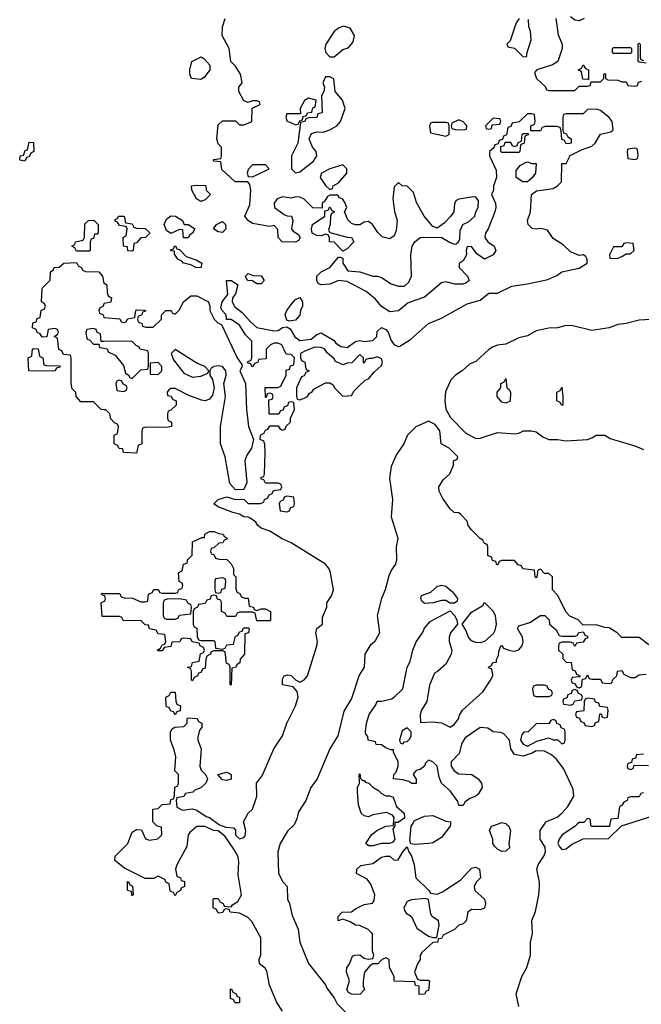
# Model space of a CAD drawing. Header units: inches. Extents: x 2808529 to 2951249, y 860290 to 1033701.
# Tile 16 of 153: x 2919606 to 2922500, y 929161 to 933744. Entities that reach past the tile are written whole.
import ezdxf

# ---------------------------------------------------------------- set-up
doc = ezdxf.new("R2010")
doc.units = ezdxf.units.IN
doc.header["$MEASUREMENT"] = 0
for name, color, linetype in [('C9913', 7, 'Continuous'), ('C9922', 7, 'Continuous'), ('C9923', 7, 'Continuous')]:
    doc.layers.add(name, color=color, linetype=linetype)

msp = doc.modelspace()

# ---------------------------------------------------------------- linework, layer by layer
at = {"layer": 'C9913', "color": 6}
for points in [[(2919630, 933086), (2919606, 933090), (2919608, 933110), (2919626, 933114), (2919630, 933134), (2919642, 933138), (2919650, 933174), (2919670, 933172), (2919672, 933130), (2919658, 933122), (2919650, 933106), (2919638, 933102)], [(2919870, 932666), (2919862, 932682), (2919848, 932690), (2919862, 932698), (2919866, 932710), (2919902, 932718), (2919908, 932732), (2919910, 932794), (2919926, 932810), (2919950.9, 932810.9), (2919972, 932790), (2919971.6, 932751.6), (2919966, 932746), (2919954, 932746), (2919950, 932726), (2919938, 932722), (2919934, 932710), (2919934, 932670), (2919930, 932666)], [(2919770, 932108), (2919648.9, 932108.9), (2919646, 932170), (2919662, 932178), (2919666, 932210), (2919670, 932214), (2919692.7, 932212.7), (2919698, 932178), (2919714, 932170), (2919718, 932138), (2919730, 932134), (2919792.7, 932132.7), (2919792.7, 932127.3), (2919778, 932122)]]:
    msp.add_lwpolyline(points, close=True, dxfattribs=at)
for points in [[(2920000, 931928.3), (2919986, 931930), (2919950, 931966), (2919890, 931966), (2919868.7, 931990), (2919868, 932008), (2919850, 932026), (2919846, 932050), (2919846, 932170), (2919842, 932182), (2919810, 932186), (2919802, 932202), (2919788.4, 932208.4), (2919782, 932262), (2919766, 932270), (2919782, 932278), (2919786, 932290), (2919782, 932302), (2919770, 932306), (2919738, 932302), (2919732.7, 932267.3), (2919710, 932266), (2919702, 932282), (2919687.3, 932287.3), (2919682, 932302), (2919666, 932310), (2919667.3, 932332.7), (2919682, 932338), (2919687.3, 932352.7), (2919702, 932358), (2919706, 932390), (2919722, 932398), (2919726, 932410), (2919722, 932422), (2919708, 932430), (2919710, 932494), (2919748, 932532), (2919748.9, 932571.1), (2919762, 932578), (2919766, 932590), (2919790, 932592), (2919811.3, 932611.3), (2919870, 932614), (2919878, 932598), (2919894, 932590), (2919898, 932578), (2919912.7, 932572.7), (2919974, 932570), (2919992, 932550), (2919998, 932518), (2920000, 932516.9)], [(2920000, 932422.4), (2919998, 932422), (2919994, 932410), (2919978, 932402), (2919974, 932390), (2919978, 932378), (2919994, 932370), (2919998, 932358), (2920000, 932357.8)], [(2920000, 932246.2), (2919986, 932246), (2919982, 932282), (2919967.3, 932287.3), (2919962, 932302), (2919950, 932306), (2919918, 932302), (2919914, 932290), (2919918, 932258), (2919932.7, 932252.7), (2919950, 932234), (2919974, 932234), (2919978, 932218), (2920000, 932214.6)], [(2920000, 931063), (2919986, 931070), (2919990, 931074), (2920000, 931073.8)], [(2920000, 930966), (2919990, 930966), (2919986, 931030), (2920000, 931037)]]:
    msp.add_lwpolyline(points, dxfattribs=at)
at = {"layer": 'C9922', "color": 6}
for points in [[(2920829.6, 929129.6), (2920803.7, 929170), (2920769.3, 929250), (2920755.9, 929315.9), (2920749.5, 929329.5), (2920722, 929350), (2920721.2, 929370), (2920729.4, 929390.6), (2920729.4, 929470), (2920686, 929546), (2920667.3, 929567.3), (2920630, 929586), (2920586, 929590), (2920582, 929602), (2920570, 929606), (2920558, 929602), (2920551.3, 929588.7), (2920530, 929586), (2920522, 929602), (2920506, 929610), (2920506, 929650), (2920510, 929654), (2920530, 929654), (2920538, 929638), (2920554, 929630), (2920558, 929618), (2920590, 929614), (2920596.4, 929623.6), (2920621.2, 929638.8), (2920639, 929670), (2920623.2, 929763.2), (2920625.6, 929825.6), (2920621.2, 929850), (2920603.7, 929883.7), (2920562.5, 929942.5), (2920530, 929969.2), (2920508, 929970), (2920468.9, 929988.9), (2920431.3, 929988.7), (2920398.8, 929961.2), (2920390.7, 929949.3), (2920384.7, 929895.3), (2920338, 929810), (2920332, 929790), (2920338, 929758), (2920354, 929750), (2920358, 929738), (2920372.7, 929732.7), (2920374, 929710), (2920358, 929702), (2920354, 929690), (2920338, 929682), (2920330, 929666), (2920322, 929682), (2920307.3, 929687.3), (2920302, 929722), (2920286, 929730), (2920282, 929742), (2920250, 929758), (2920230, 929746), (2920190, 929746), (2920094, 929794), (2920049.2, 929830), (2920050, 929851.3), (2920109.2, 929910), (2920130, 929962), (2920150, 929974), (2920172.7, 929972.7), (2920191.3, 929931.3), (2920210, 929924.7), (2920248.9, 929931.1), (2920268, 929950), (2920266, 929986), (2920246, 929990), (2920236, 930000)], [(2920531.3, 930000), (2920536.3, 929996.3), (2920566, 929986), (2920602, 929982), (2920611, 929971), (2920611, 929950), (2920630, 929931), (2920650, 929938), (2920655.5, 929944.5), (2920659, 929970), (2920650.7, 930000)], [(2920885.8, 930000), (2920884, 929996), (2920853, 929967), (2920818, 929910), (2920807.7, 929870), (2920810.6, 929770), (2920830.5, 929730.5), (2920850.7, 929710), (2920853, 929650), (2920862, 929630), (2920874.6, 929574.6), (2920902.8, 929510), (2920910.7, 929450), (2920950, 929351.3), (2921030, 929251.3), (2921036.3, 929236.3), (2921070.6, 929190.6), (2921083.4, 929163.4), (2921150, 929096)], [(2921352, 930000), (2921352, 929992), (2921343.6, 929976.4), (2921352, 929930), (2921343.6, 929916.4), (2921330, 929909), (2921291.1, 929908.9), (2921250, 929898), (2921230, 929898), (2921218, 929910), (2921244, 929950), (2921268.7, 929970), (2921310, 929990.8), (2921346, 929994), (2921346.4, 930000)], [(2921611.4, 930000), (2921610.8, 929990), (2921570, 929937.2), (2921530, 929912.7), (2921510, 929909.2), (2921444.7, 929904.7), (2921427.3, 929907.3), (2921423.1, 929923.1), (2921429.3, 929990.7), (2921434.8, 930000)], [(2921872.8, 930000), (2921882.8, 929990), (2921890.6, 929970), (2921884, 929910), (2921886.8, 929890), (2921870, 929873.2), (2921850, 929872.7), (2921830, 929882.7), (2921816.6, 929896.6), (2921809.4, 929910), (2921809.3, 929930), (2921793.2, 929970), (2921802, 929990), (2921830.6, 930000)], [(2921929.3, 929150.7), (2921918, 929210), (2921944.5, 929290), (2921967.7, 929332.3), (2921984.5, 929390), (2921983.7, 929450), (2921992.7, 929490), (2921989.6, 929550.4), (2922006.8, 929593.2), (2922022.7, 929670), (2922026, 929710), (2922026, 929730), (2922013.2, 929790), (2922019.3, 929810), (2922046, 929850), (2922053.2, 929870), (2922052, 929892), (2922029.4, 929930), (2922029, 929970), (2922048.8, 930000)], [(2922201.9, 930000), (2922190.9, 929989.1), (2922132, 929950), (2922118, 929930), (2922111.3, 929910), (2922116.9, 929896.9), (2922130, 929882), (2922150, 929884.7), (2922175.5, 929904.5), (2922230, 929931.3), (2922347.3, 929932.7), (2922408, 929992), (2922433.2, 930000)], [(2922353.8, 930000), (2922351.6, 929988.4), (2922270, 929988), (2922266, 929990), (2922264.7, 930000)]]:
    msp.add_lwpolyline(points, dxfattribs=at)
for points in [[(2921550, 929674), (2921574.8, 929685.2), (2921659.5, 929740.5), (2921710, 929794.8), (2921730, 929799.1), (2921746, 929790), (2921750.7, 929750), (2921731.3, 929730), (2921722, 929710), (2921724.7, 929690), (2921770.4, 929650.4), (2921774.8, 929630), (2921770, 929609), (2921750, 929601.2), (2921710, 929602), (2921692, 929590), (2921684.7, 929550), (2921670, 929535.3), (2921650, 929529), (2921630.4, 929509.6), (2921576.9, 929483.1), (2921570, 929468), (2921554, 929466), (2921552, 929450), (2921530, 929448), (2921478, 929402), (2921471, 929390), (2921470.6, 929369.4), (2921458, 929350), (2921444.7, 929310), (2921458, 929278), (2921470, 929274), (2921510, 929274), (2921514, 929270), (2921510, 929226), (2921498, 929222), (2921490, 929208.7), (2921466, 929206), (2921466, 929246), (2921448.9, 929248.9), (2921446, 929266), (2921348.9, 929268.9), (2921348.7, 929290), (2921327.3, 929332.7), (2921326, 929370), (2921310, 929378), (2921294, 929370), (2921274, 929350), (2921250, 929348.7), (2921238, 929342), (2921212, 929310), (2921204.7, 929270), (2921204.7, 929244.7), (2921212, 929230), (2921190, 929206), (2921150, 929208.7), (2921136.4, 929216.4), (2921128.7, 929230), (2921142, 929270), (2921128, 929310), (2921128.7, 929330), (2921142, 929350), (2921155.3, 929384.7), (2921166, 929390), (2921190, 929390.8), (2921210, 929376), (2921228.4, 929371.6), (2921250, 929374), (2921255.3, 929390), (2921249.1, 929409.1), (2921248.7, 929488.7), (2921229, 929509), (2921190, 929528), (2921170, 929528.7), (2921145.2, 929545.2), (2921110, 929558), (2921088, 929550), (2921088, 929570), (2921108, 929590), (2921150, 929590.7), (2921170, 929606), (2921210, 929626), (2921248, 929632), (2921256.4, 929643.6), (2921259, 929670), (2921240.2, 929720.2), (2921223.2, 929743.2), (2921174, 929770), (2921175.3, 929790), (2921193.6, 929806.4), (2921250, 929816), (2921290, 929846), (2921308.9, 929851.1), (2921330, 929851), (2921350, 929832), (2921367.3, 929832.7), (2921389.1, 929870.9), (2921410, 929894), (2921418, 929870), (2921430, 929852), (2921442.8, 929810), (2921450.8, 929750), (2921511, 929690), (2921518, 929678)], [(2920130, 929666), (2920126, 929686), (2920108, 929690), (2920108, 929732), (2920114, 929730), (2920118, 929718), (2920131.6, 929711.6), (2920134, 929670)], [(2921494, 929654), (2921430, 929646.6), (2921410, 929639), (2921394.8, 929610), (2921398, 929598), (2921404.9, 929584.9), (2921430.8, 929570), (2921454.8, 929514.8), (2921510, 929478), (2921530, 929471.3), (2921547.3, 929472.7), (2921559, 929530), (2921555.3, 929550), (2921526, 929570), (2921520.2, 929580.2), (2921509, 929649)], [(2920630, 929168), (2920608.4, 929168.4), (2920602, 929182), (2920587.3, 929187.3), (2920587.3, 929232.7), (2920594, 929230), (2920598, 929218), (2920614, 929210), (2920618, 929198), (2920630, 929194)]]:
    msp.add_lwpolyline(points, close=True, dxfattribs=at)
at = {"layer": 'C9923', "color": 6}
for points in [[(2920650.7, 930000), (2920648, 930010), (2920669, 930050), (2920689.3, 930070), (2920705.4, 930114.6), (2920709.5, 930130), (2920709, 930191), (2920734.8, 930225.2), (2920789.6, 930350.4), (2920829.5, 930410), (2920849.3, 930470), (2920889.4, 930550), (2920902.7, 930590), (2920897.5, 930617.5), (2920879.3, 930639.3), (2920830, 930648), (2920830, 930674), (2920838, 930690), (2920854.8, 930694.8), (2920870, 930691.3), (2920890, 930671), (2920910, 930661), (2920930, 930670.8), (2920946, 930690), (2920989.4, 930830), (2920992.7, 930850), (2920985.2, 930890), (2920988.7, 930910), (2921015.3, 930930), (2921016.4, 930963.6), (2921035.3, 931010), (2921035.3, 931030), (2921057.5, 931062.5), (2921066.6, 931090), (2921053.2, 931170), (2921047.2, 931187.2), (2921029.5, 931209.5), (2920870, 931309.3), (2920827.3, 931327.3), (2920770, 931362.7), (2920730, 931377.2), (2920714, 931390), (2920705.6, 931405.6), (2920682.7, 931422.7), (2920670, 931429.2), (2920650, 931429.3), (2920630, 931442.7), (2920598, 931450), (2920530, 931477.2), (2920509.4, 931490), (2920530, 931510.6), (2920570, 931522.8), (2920610, 931511.3), (2920650, 931512), (2920670, 931492), (2920727.3, 931492.7), (2920742, 931498), (2920746, 931510), (2920762, 931518), (2920767.3, 931532.7), (2920782, 931538), (2920787.3, 931552.7), (2920822, 931558), (2920826, 931570), (2920822, 931582), (2920810, 931586), (2920750, 931586), (2920742, 931602), (2920730, 931606), (2920730, 931614), (2920742, 931618), (2920746, 931630), (2920748.7, 931730), (2920747.3, 931767.3), (2920742, 931782), (2920726, 931790), (2920727.3, 931807.3), (2920730, 931814), (2920742, 931818), (2920750, 931834), (2920762, 931838), (2920770, 931854), (2920810, 931854), (2920818, 931838), (2920830, 931834), (2920842, 931838), (2920847.3, 931852.7), (2920866, 931870), (2920866, 931890), (2920886, 931930), (2920882, 931962), (2920870, 931966), (2920858, 931962), (2920852.7, 931947.3), (2920838, 931942), (2920832.7, 931927.3), (2920818, 931922), (2920812.7, 931907.3), (2920767.3, 931907.3), (2920766, 931974), (2920782, 931978), (2920786, 931990), (2920782, 932002), (2920770, 932006), (2920758, 932002), (2920754, 931986), (2920750, 931986), (2920748.7, 932031.3), (2920807.3, 932032.7), (2920822, 932038), (2920846, 932090), (2920847.3, 932112.7), (2920862, 932118), (2920867.3, 932132.7), (2920882, 932138), (2920886, 932170), (2920870, 932186), (2920847.3, 932187.3), (2920826, 932230), (2920810, 932238), (2920790, 932238), (2920774, 932230), (2920754, 932210), (2920754, 932166), (2920718, 932162), (2920714, 932150), (2920698, 932142), (2920691.3, 932128.7), (2920686, 932130), (2920682, 932142), (2920667.3, 932147.3), (2920670, 932154), (2920682, 932158), (2920686, 932170), (2920687.3, 932247.3), (2920657.2, 932277.2), (2920630, 932322), (2920590, 932348.7), (2920568.4, 932348.4), (2920568, 932370), (2920548, 932390), (2920543.1, 932403.1), (2920549, 932430), (2920574.6, 932465.4), (2920569.2, 932530.8), (2920592, 932530), (2920622, 932510), (2920610, 932468.7), (2920596, 932450), (2920594.8, 932430), (2920607.5, 932407.5), (2920641.4, 932381.4), (2920678.8, 932338.8), (2920710.7, 932310.7), (2920790, 932296), (2920810, 932298), (2920829.3, 932310.7), (2920850, 932314), (2920864.7, 932304.7), (2920887.1, 932267.1), (2920910.7, 932250.7), (2920963.1, 932256.9), (2920990, 932278), (2921010, 932286), (2921070, 932250.7), (2921078, 932238), (2921103, 932223), (2921130, 932218.8), (2921170, 932246), (2921190, 932250.5), (2921210, 932246), (2921250, 932250.8), (2921269.2, 932270), (2921270, 932292), (2921290, 932311.3), (2921310, 932302), (2921322, 932290), (2921336, 932250), (2921350, 932231.3), (2921370, 932222.8), (2921375.5, 932224.5), (2921425.1, 932254.9), (2921510, 932330.5), (2921570, 932354), (2921690, 932420.7), (2921750, 932438.8), (2921789.5, 932470.5), (2921830, 932470.6), (2921896.5, 932503.5), (2921970, 932514), (2922065.1, 932534.9), (2922107.2, 932552.8), (2922130, 932570.6), (2922210, 932587.3), (2922248.7, 932610), (2922248.7, 932630), (2922242, 932642), (2922228.9, 932648.9), (2922210, 932646), (2922170, 932663.7), (2922135.6, 932695.6), (2922090, 932725.2), (2922063.7, 932763.7), (2922032.5, 932772.5), (2922010, 932769.4), (2921992.5, 932772.5), (2921973.2, 932790), (2921969.6, 932810), (2921984.5, 932850), (2921989.4, 932930), (2922011.9, 932948.1), (2922090, 932958.8), (2922109.5, 932970.5), (2922129, 932990), (2922130, 933074), (2922150, 933074), (2922168.4, 933111.6), (2922221.2, 933138.8), (2922270, 933154.8), (2922285.2, 933170), (2922310, 933211), (2922358, 933222), (2922368.7, 933231.3), (2922364, 933270), (2922350, 933288.7), (2922310, 933322), (2922290, 933328), (2922250, 933326), (2922230, 933306), (2922150, 933306), (2922138, 933302), (2922134, 933290), (2922134, 933230), (2922138, 933218), (2922150, 933214), (2922158, 933198), (2922174, 933190), (2922174, 933170), (2922167.3, 933167.3), (2922150, 933166), (2922142, 933182), (2922130, 933186), (2922127.3, 933227.3), (2922122, 933242), (2922107.3, 933247.3), (2922052.7, 933247.3), (2922038, 933242), (2922030, 933226), (2921986, 933226), (2921986, 933250), (2922002, 933258), (2922006, 933270), (2922002, 933302), (2921990, 933306), (2921970, 933306), (2921932, 933268), (2921898, 933262), (2921892.7, 933247.3), (2921878, 933242), (2921872.7, 933207.3), (2921858, 933202), (2921854, 933186), (2921838, 933182), (2921834, 933166), (2921818, 933162), (2921812.7, 933147.3), (2921794, 933130), (2921794, 933110), (2921823.6, 933043.6), (2921826, 933010), (2921812, 932970), (2921812, 932950), (2921802, 932930), (2921821, 932890), (2921822.8, 932870), (2921818.8, 932850), (2921786.8, 932770), (2921774, 932750), (2921770.8, 932730), (2921784.7, 932710), (2921814.8, 932690), (2921822.8, 932670), (2921810.3, 932649.7), (2921770, 932629.4), (2921733.6, 932653.6), (2921710, 932688), (2921690, 932686), (2921684.7, 932670), (2921686, 932650), (2921670, 932622), (2921651.6, 932608.4), (2921651.3, 932590), (2921690.8, 932550), (2921698, 932530), (2921682.8, 932517.2), (2921667.3, 932512.7), (2921632.5, 932512.5), (2921590, 932523.7), (2921570, 932519.3), (2921490, 932453.2), (2921414.4, 932425.6), (2921370, 932389.3), (2921330, 932384), (2921290, 932409.2), (2921262.5, 932442.5), (2921218.3, 932478.3), (2921130, 932525.1), (2921090, 932529.5), (2921050, 932512.3), (2921008, 932510), (2920996, 932516), (2920989.3, 932529.3), (2920989.6, 932550.4), (2921009.6, 932570.4), (2921049.6, 932590.4), (2921090, 932638), (2921098, 932638), (2921110, 932634), (2921110.8, 932610), (2921134.4, 932574.4), (2921190, 932570.5), (2921250, 932550.6), (2921272, 932550), (2921290, 932544), (2921334.9, 932514.9), (2921370, 932504), (2921397, 932503), (2921418.4, 932521.6), (2921429.4, 932550), (2921427, 932650), (2921432.7, 932690), (2921445.2, 932710), (2921470, 932730.7), (2921568.4, 932731.6), (2921610, 932706.8), (2921630, 932698.8), (2921638.6, 932701.4), (2921649.4, 932710.6), (2921655.5, 932724.5), (2921656.6, 932763.4), (2921669.3, 932790), (2921696.2, 932803.8), (2921725.2, 932830), (2921729.6, 932850.4), (2921741.2, 932870), (2921742, 932902), (2921730, 932918), (2921719, 932919), (2921650.9, 932909.1), (2921638, 932902), (2921631, 932889), (2921626.8, 932850), (2921612.4, 932827.6), (2921582.5, 932797.5), (2921550, 932774), (2921530, 932782), (2921489.2, 932830), (2921453.6, 932893.6), (2921439.3, 932939.3), (2921410, 932968.7), (2921386, 932970), (2921370, 932986), (2921350, 932966), (2921342.8, 932910), (2921350.7, 932850.7), (2921362.8, 932810), (2921358, 932762), (2921350, 932738), (2921330, 932724), (2921294, 932734), (2921273.2, 932753.2), (2921249, 932790), (2921230, 932805.2), (2921210, 932801.2), (2921190, 932789.2), (2921169.1, 932789.1), (2921150, 932795.3), (2921133.2, 932813.2), (2921118, 932850), (2921128.7, 932870), (2921122, 932890), (2921110, 932908), (2921095.3, 932915.3), (2921087.3, 932927.3), (2921050, 932928), (2921039.6, 932920.4), (2921023.6, 932896.4), (2921014, 932890), (2921014, 932866), (2920970, 932869), (2920930, 932909.2), (2920910, 932917.2), (2920890, 932919), (2920870, 932914), (2920830, 932919.3), (2920804.7, 932910), (2920791, 932890), (2920792, 932870), (2920838, 932838), (2920851.6, 932831.6), (2920872, 932830), (2920878, 932810), (2920872, 932770), (2920879.6, 932759.6), (2920903.6, 932743.6), (2920911.3, 932730), (2920903.6, 932716.4), (2920890, 932708), (2920828, 932710), (2920808.7, 932730), (2920807.3, 932767.3), (2920790, 932786), (2920770, 932782), (2920690, 932796), (2920669, 932810), (2920654, 932830), (2920678, 932882), (2920682.7, 932950), (2920677.2, 932977.2), (2920668.7, 932988.7), (2920609.6, 932989.6), (2920547.3, 933047.3), (2920542, 933082), (2920510, 933086), (2920506, 933090), (2920510, 933094), (2920542, 933098), (2920546, 933110), (2920546, 933150), (2920530, 933166), (2920524, 933190), (2920530, 933254), (2920550, 933274), (2920610, 933274), (2920630, 933254), (2920650, 933254), (2920670, 933262), (2920686, 933270), (2920688, 933332), (2920726, 933350), (2920722, 933362), (2920710, 933366), (2920690, 933366), (2920670, 933358), (2920650, 933366), (2920626, 933410), (2920626, 933430), (2920642, 933450), (2920634, 933490), (2920610, 933528), (2920589, 933549), (2920581.2, 933610), (2920549.3, 933670), (2920549.6, 933710), (2920562.7, 933750)], [(2921931, 933750), (2921917.3, 933730), (2921890, 933646), (2921874, 933630), (2921878, 933618), (2921910, 933612), (2921950, 933571.3), (2921967.3, 933572.7), (2921967.3, 933587.3), (2921986.6, 933650), (2921983.7, 933690), (2921976, 933710), (2921974.6, 933745.4)], [(2922102.8, 933750), (2922113.2, 933673.2), (2922130.8, 933630), (2922131, 933610), (2922110.9, 933549.1), (2922086.8, 933533.2), (2922014, 933510), (2922002, 933498), (2922012, 933470), (2922052.7, 933432.7), (2922058, 933418), (2922070, 933414), (2922190, 933414), (2922210, 933434), (2922250, 933434), (2922262, 933438), (2922266, 933454), (2922310, 933454), (2922326, 933470), (2922326, 933490), (2922330, 933494), (2922334, 933490), (2922334, 933470), (2922343.6, 933463.6), (2922390, 933462), (2922410, 933454), (2922430, 933454), (2922438, 933438), (2922470, 933434), (2922482, 933438), (2922487.3, 933452.7), (2922502, 933458)], [(2922234, 933750), (2922210, 933738), (2922190, 933742), (2922170, 933758)], [(2922522, 933542), (2922490, 933546), (2922486, 933550), (2922486, 933630), (2922490, 933634), (2922494, 933630), (2922494, 933570), (2922498, 933558), (2922510, 933554)], [(2920000, 932516.9), (2920012, 932510), (2920012.7, 932472.7), (2920018, 932458), (2920034, 932450), (2920031.1, 932428.9), (2920000, 932422.4)], [(2920000, 932357.8), (2920071.6, 932351.6), (2920078, 932338), (2920090, 932334), (2920102, 932338), (2920108.4, 932351.6), (2920142, 932358), (2920146, 932390), (2920150, 932394), (2920187.3, 932392.7), (2920192, 932390), (2920190, 932386), (2920178, 932382), (2920174, 932370), (2920158, 932362), (2920154, 932350), (2920158, 932338), (2920174, 932330), (2920178, 932318), (2920192.7, 932312.7), (2920227.3, 932312.7), (2920266, 932350), (2920266, 932370), (2920286, 932390), (2920311.1, 932391.1), (2920318, 932378), (2920330, 932374), (2920348.4, 932391.6), (2920368.7, 932430), (2920402, 932458), (2920430, 932458.8), (2920484.7, 932430), (2920492, 932410), (2920492, 932390), (2920512, 932350), (2920530, 932332), (2920545.4, 932325.4), (2920618, 932170), (2920639.6, 932139.6), (2920642, 932130), (2920631.3, 932110), (2920657.3, 932050), (2920662, 931930), (2920670.8, 931850.8), (2920694, 931790), (2920684.7, 931750), (2920663.4, 931716.6), (2920654.8, 931690), (2920662.8, 931590), (2920650, 931558), (2920610, 931555.3), (2920584.5, 931584.5), (2920562.7, 931710), (2920541.2, 931770), (2920540.9, 931850), (2920563.7, 931990), (2920556, 932050), (2920566.6, 932090), (2920566, 932110), (2920550, 932129.2), (2920530, 932133.2), (2920510.8, 932129.2), (2920498, 932122), (2920491.3, 932110), (2920491, 932090), (2920504, 932070), (2920511, 932030), (2920503.4, 931996.6), (2920490, 931977.2), (2920470, 931969.2), (2920452.9, 931972.9), (2920394, 931994), (2920330, 932028), (2920310, 932028), (2920299.6, 932020.4), (2920292, 932010), (2920294, 931994), (2920311.6, 931991.6), (2920318, 931978), (2920334, 931970), (2920334, 931950), (2920310, 931926), (2920298, 931922), (2920294, 931910), (2920294, 931890), (2920298, 931878), (2920312, 931870), (2920312, 931850), (2920290, 931846), (2920192.7, 931847.3), (2920178, 931842), (2920174, 931830), (2920174, 931770), (2920158, 931762), (2920150, 931726), (2920089, 931729), (2920086, 931746), (2920068.4, 931748.4), (2920062, 931762), (2920046, 931770), (2920046, 931810), (2920062, 931818), (2920066, 931850), (2920062, 931862), (2920047.3, 931867.3), (2920030, 931886), (2920026, 931910), (2920007.3, 931927.3), (2920000, 931928.3)], [(2922570, 932349.4), (2922490, 932346), (2922430, 932329.3), (2922390, 932325.2), (2922350, 932309.3), (2922270, 932297.2), (2922181, 932319), (2922150, 932321.2), (2922110, 932309.2), (2922068.9, 932308.9), (2922010, 932296), (2921970, 932273.2), (2921930, 932263.7), (2921870, 932233.2), (2921830, 932229.3), (2921810, 932221.2), (2921790, 932209.2), (2921730, 932153.2), (2921699.9, 932140.1), (2921666, 932110), (2921634.8, 932090), (2921612.7, 932067.3), (2921588.1, 932011.9), (2921584.9, 931970), (2921590.4, 931930.4), (2921612.2, 931892.2), (2921681.3, 931821.3), (2921730, 931794), (2921750, 931795.5), (2921830, 931822), (2921910, 931816.3), (2921930, 931819.1), (2921950.8, 931830.8), (2921990, 931831), (2922010, 931826), (2922041.6, 931801.6), (2922070, 931790.7), (2922110, 931790.7), (2922150, 931784), (2922249.5, 931790.5), (2922270, 931797.3), (2922290, 931810.7), (2922330, 931810.6), (2922354.6, 931794.6), (2922470, 931760.7), (2922510, 931744)], [(2920000, 932214.6), (2920012.7, 932212.7), (2920018, 932198), (2920050, 932182), (2920090, 932134), (2920098, 932098), (2920114, 932090), (2920118, 932078), (2920130, 932074), (2920170, 932114), (2920202, 932118), (2920206, 932130), (2920206, 932190), (2920202, 932202), (2920166, 932210), (2920162, 932222), (2920150, 932226), (2920128, 932248), (2920000, 932246.2)], [(2922534.6, 930834.6), (2922490, 930868.7), (2922408.9, 930868.9), (2922388, 930890), (2922350, 930914), (2922330, 930915.3), (2922290, 930928), (2922230, 930926), (2922206, 930950), (2922168, 930968), (2922150, 930986), (2922110, 931066), (2922086, 931090), (2922086, 931150), (2922070, 931166), (2922050, 931166), (2922030, 931186), (2922018, 931182), (2922014, 931150), (2922010, 931146), (2922006, 931150), (2922002, 931182), (2921948.4, 931188.4), (2921942, 931202), (2921927.3, 931207.3), (2921910, 931226), (2921850, 931226), (2921838, 931222), (2921832.7, 931207.3), (2921827.3, 931207.3), (2921822, 931222), (2921807.3, 931227.3), (2921802, 931242), (2921786, 931250), (2921786, 931290), (2921782, 931302), (2921770, 931306), (2921762, 931322), (2921750, 931328.7), (2921709.5, 931369.5), (2921693.2, 931390), (2921689.2, 931410), (2921660.2, 931440.2), (2921650, 931449), (2921628, 931450), (2921610, 931468), (2921576, 931516), (2921559, 931550), (2921557.2, 931570), (2921577.2, 931602.8), (2921608.7, 931630), (2921626, 931670), (2921626, 931690), (2921642, 931698), (2921646, 931710), (2921606, 931750), (2921568.7, 931770), (2921562, 931830), (2921540.2, 931860.2), (2921510, 931875.3), (2921450, 931849), (2921411, 931810), (2921394, 931770), (2921360.3, 931719.7), (2921335.2, 931664.8), (2921327.3, 931610), (2921342, 931510), (2921335.5, 931430), (2921366.8, 931330), (2921358.8, 931290), (2921361, 931230), (2921356, 931210), (2921336.4, 931183.6), (2921324.4, 931155.6), (2921307.7, 931090), (2921290.3, 931049.7), (2921270.4, 930970), (2921281, 930890), (2921258.8, 930850), (2921236.3, 930830), (2921213, 930790), (2921210.4, 930730), (2921186.6, 930693.4), (2921150, 930584), (2921115.1, 930524.9), (2921087.3, 930410), (2921050.4, 930349.6), (2920990.5, 930210), (2920960.7, 930170), (2920938.8, 930110), (2920903.4, 930056.6), (2920896.3, 930023.7), (2920885.8, 930000)], [(2920000, 931073.8), (2920067.3, 931072.7), (2920074, 931070), (2920078, 931058), (2920092.7, 931052.7), (2920131.1, 931051.1), (2920170, 931034), (2920190, 931034), (2920202, 931038), (2920206, 931070), (2920222, 931078), (2920230, 931092), (2920250, 931092), (2920258, 931078), (2920270, 931074), (2920330, 931074), (2920342, 931078), (2920346, 931090), (2920362, 931098), (2920366, 931110), (2920362, 931122), (2920348.4, 931128.4), (2920346, 931170), (2920362, 931178), (2920368, 931210), (2920386, 931214), (2920388, 931230), (2920408.7, 931251.3), (2920410, 931314), (2920454, 931334), (2920466, 931334), (2920468, 931350), (2920490, 931362), (2920510, 931362), (2920532.7, 931352.7), (2920554, 931350), (2920558, 931338), (2920572, 931330), (2920570, 931326), (2920558, 931322), (2920551.6, 931308.4), (2920532.7, 931307.3), (2920510, 931286), (2920498, 931282), (2920494, 931270), (2920498, 931258), (2920510, 931254), (2920518, 931238), (2920532.7, 931232.7), (2920570, 931232), (2920590, 931212), (2920602, 931190), (2920602, 931162), (2920612, 931150), (2920612.7, 931092.7), (2920618, 931078), (2920630, 931074), (2920638, 931058), (2920652, 931052), (2920670, 931051.3), (2920674, 931014), (2920694, 931010), (2920698, 930998), (2920710, 930994), (2920730, 931002), (2920750, 931002), (2920774, 930990), (2920774, 930950), (2920770, 930946), (2920710, 930946), (2920702, 930982), (2920690, 930986), (2920630, 930986), (2920618, 930982), (2920610, 930966), (2920570, 930966), (2920562, 930982), (2920546, 930990), (2920546, 931030), (2920542, 931042), (2920527.3, 931047.3), (2920522, 931062), (2920510, 931066), (2920498, 931062), (2920492.7, 931047.3), (2920478, 931042), (2920470, 931026), (2920438, 931022), (2920434, 931010), (2920418, 931002), (2920414, 930990), (2920414, 930930), (2920418, 930918), (2920431.1, 930911.1), (2920432.7, 930872.7), (2920438, 930858), (2920450, 930854), (2920510, 930854), (2920514, 930850), (2920518, 930818), (2920550, 930814), (2920562, 930818), (2920570, 930834), (2920602, 930838), (2920610, 930874), (2920622, 930878), (2920630, 930894), (2920642, 930898), (2920647.3, 930912.7), (2920670, 930914), (2920674, 930910), (2920672, 930890), (2920654, 930886), (2920652, 930790), (2920632, 930768), (2920631.3, 930750), (2920618, 930742), (2920610, 930728), (2920594, 930726), (2920590, 930646), (2920586, 930650), (2920586, 930730), (2920582, 930742), (2920568.4, 930748.4), (2920562, 930802), (2920550, 930806), (2920510, 930806), (2920498, 930802), (2920494, 930790), (2920478, 930782), (2920472.7, 930767.3), (2920470, 930726), (2920458, 930722), (2920450, 930706), (2920438, 930702), (2920434, 930690), (2920418, 930682), (2920410, 930666), (2920406, 930670), (2920406, 930710), (2920402, 930722), (2920388, 930730), (2920406, 930734), (2920410, 930752), (2920442, 930758), (2920448.4, 930791.6), (2920462, 930798), (2920466, 930810), (2920462, 930822), (2920446, 930830), (2920442, 930842), (2920408.7, 930848.7), (2920402, 930862), (2920370, 930866), (2920358, 930862), (2920351.1, 930848.9), (2920314, 930846), (2920310, 930826), (2920278, 930822), (2920270, 930806), (2920250, 930806), (2920246, 930810), (2920262, 930818), (2920270, 930834), (2920282, 930838), (2920286, 930850), (2920282, 930882), (2920250, 930886), (2920242, 930902), (2920210, 930908), (2920206, 930926), (2920190, 930928), (2920170, 930948), (2920090, 930946), (2920082, 930962), (2920070, 930966), (2920000, 930966)], [(2920000, 931037), (2920002, 931038), (2920006, 931050), (2920002, 931062), (2920000, 931063)], [(2922048.8, 930000), (2922055.3, 930010), (2922107.5, 930032.5), (2922129.6, 930050.4), (2922158, 930082), (2922186.6, 930130), (2922182.5, 930162.5), (2922138.4, 930258.4), (2922103.3, 930303.3), (2922081.6, 930321.6), (2922050, 930339.3), (2922010, 930341.2), (2921991.3, 930330), (2921950, 930316), (2921910, 930324), (2921893.2, 930350), (2921886, 930390), (2921859.5, 930419.5), (2921846.3, 930426.3), (2921810, 930429.3), (2921785.6, 930445.6), (2921750, 930449.2), (2921679.3, 930400.7), (2921663.8, 930376.2), (2921652.2, 930327.8), (2921614.8, 930290), (2921614, 930270), (2921628, 930248), (2921650, 930234), (2921710.4, 930230.4), (2921741, 930210), (2921756.3, 930190), (2921759.1, 930170), (2921741.1, 930138.9), (2921730, 930129.3), (2921701.1, 930118.9), (2921678.8, 930101.2), (2921670, 930086), (2921650, 930086), (2921645.2, 930105.2), (2921610, 930155.3), (2921569, 930190), (2921558.6, 930218.6), (2921549, 930270), (2921530, 930289), (2921510, 930298), (2921496, 930284), (2921490.5, 930269.5), (2921470, 930254), (2921451.1, 930248.9), (2921442, 930238), (2921438, 930230), (2921451.6, 930208.4), (2921451.6, 930188.4), (2921431.1, 930188.9), (2921418, 930198), (2921390, 930205.2), (2921346, 930210), (2921348, 930230), (2921358, 930242), (2921368.7, 930270), (2921368.7, 930290), (2921346, 930334), (2921346, 930346), (2921334, 930346), (2921310, 930355.3), (2921290, 930368.7), (2921266, 930370), (2921262, 930382), (2921228, 930390), (2921227.3, 930407.3), (2921218, 930418), (2921215.3, 930430), (2921220.9, 930470), (2921233.2, 930510), (2921264.5, 930555.5), (2921270, 930572), (2921291.3, 930571.3), (2921336.6, 930583.4), (2921350, 930590.8), (2921389, 930630), (2921409.6, 930730), (2921423.3, 930756.7), (2921436, 930810), (2921452.3, 930847.7), (2921481.2, 930890), (2921490, 930911.3), (2921517.5, 930942.5), (2921610, 930992), (2921630.5, 930970.5), (2921641, 930950), (2921644.7, 930930), (2921611, 930890), (2921606, 930870), (2921606, 930850), (2921618, 930810), (2921614, 930790), (2921590, 930744), (2921550.6, 930709.4), (2921536.9, 930703.1), (2921513.7, 930646.3), (2921502, 930570), (2921476, 930530), (2921470.7, 930510), (2921472, 930472), (2921530, 930475.5), (2921569.4, 930470.6), (2921610, 930450.8), (2921630, 930464.7), (2921649, 930490), (2921653.2, 930506.8), (2921668, 930530), (2921763.2, 930616.8), (2921798, 930670), (2921808, 930690), (2921807.3, 930707.3), (2921802, 930722), (2921790, 930726), (2921789, 930731), (2921802, 930738), (2921808.4, 930751.6), (2921826, 930754), (2921826, 930766), (2921835.3, 930784.7), (2921836.4, 930803.6), (2921846, 930830), (2921850, 930831), (2921858, 930818), (2921887.3, 930807.3), (2921910, 930804), (2921930, 930810.8), (2921946, 930830), (2921949.5, 930850), (2921946.6, 930870), (2921924, 930910), (2921930, 930922), (2921981.2, 930938.8), (2922030, 930971.3), (2922051, 930971), (2922071, 930951), (2922072, 930930), (2922103.6, 930903.6), (2922118, 930878), (2922130, 930874), (2922190, 930874), (2922202, 930878), (2922208.7, 930891.3), (2922230, 930894), (2922238, 930878), (2922250, 930874), (2922250, 930866), (2922238, 930862), (2922230, 930846), (2922198, 930842), (2922190, 930826), (2922182, 930842), (2922170, 930846), (2922130, 930846), (2922118, 930842), (2922114, 930830), (2922114, 930810), (2922134, 930790), (2922134, 930770), (2922150, 930754), (2922172.7, 930752.7), (2922178, 930718), (2922192.7, 930712.7), (2922198, 930698), (2922214, 930690), (2922214, 930686), (2922178, 930682), (2922174, 930670), (2922178, 930658), (2922192.7, 930652.7), (2922198, 930638), (2922210, 930634), (2922222, 930638), (2922226, 930674), (2922242, 930678), (2922250, 930694), (2922258, 930678), (2922270, 930674), (2922310, 930674), (2922318, 930658), (2922350, 930654), (2922362, 930658), (2922367.3, 930672.7), (2922386, 930690), (2922388.4, 930711.6), (2922410, 930714), (2922418, 930698), (2922450, 930682), (2922470, 930682), (2922490, 930694), (2922522, 930698)], [(2920236, 930000), (2920226, 930010), (2920226, 930070), (2920250, 930072), (2920270, 930091), (2920306, 930094), (2920310, 930114), (2920322, 930118), (2920327.3, 930132.7), (2920328, 930172), (2920342, 930178), (2920346, 930190), (2920346, 930230), (2920328, 930248), (2920332.5, 930312.5), (2920325.6, 930345.6), (2920308.7, 930390), (2920308.7, 930430), (2920316.4, 930443.6), (2920328.4, 930451.6), (2920370, 930454), (2920386, 930470), (2920386, 930490), (2920390, 930494), (2920431.6, 930491.6), (2920438, 930478), (2920454, 930470), (2920454, 930450), (2920443.6, 930436.4), (2920435.3, 930404.7), (2920434.8, 930390), (2920450.6, 930350), (2920444, 930270), (2920450.6, 930250.6), (2920471, 930230), (2920481, 930210), (2920472, 930190), (2920450, 930168), (2920422, 930158), (2920411.6, 930148.4), (2920378, 930142), (2920370, 930128), (2920338, 930122), (2920334, 930110), (2920338, 930078), (2920364.7, 930064.7), (2920409, 930071), (2920430, 930064.7), (2920474.8, 930034.8), (2920490, 930030.8), (2920531.3, 930000)], [(2922510, 930326), (2922478, 930322), (2922472.7, 930307.3), (2922458, 930302), (2922454, 930286), (2922438, 930282), (2922434, 930270), (2922438, 930258), (2922450, 930254), (2922462, 930258), (2922466, 930274), (2922532.7, 930272.7)], [(2921346.4, 930000), (2921348.7, 930030), (2921342, 930042), (2921313.2, 930053.2), (2921250, 930042.7), (2921230, 930033.2), (2921210, 930039), (2921195.3, 930050), (2921182.7, 930090), (2921178, 930150), (2921178, 930170), (2921188, 930190), (2921186, 930230), (2921190, 930234), (2921192, 930212), (2921202, 930202), (2921210, 930202), (2921215.3, 930195.3), (2921231.3, 930190), (2921250, 930171.3), (2921276.9, 930156.9), (2921290, 930142), (2921310, 930132), (2921330, 930132), (2921344.7, 930124.7), (2921361, 930081), (2921396, 930050), (2921398, 930030), (2921394.4, 930025.6), (2921368, 930008), (2921352, 930008), (2921352, 930000)], [(2922510, 930146), (2922498, 930142), (2922490, 930126), (2922450, 930126), (2922438, 930122), (2922434, 930110), (2922418, 930102), (2922410, 930086), (2922398, 930082), (2922390, 930026), (2922358, 930022), (2922353.8, 930000)], [(2921434.8, 930000), (2921444.1, 930015.9), (2921490, 930036.3), (2921530, 930039.1), (2921590, 930013.4), (2921612, 930010), (2921611.4, 930000)], [(2922433.2, 930000), (2922544.7, 930035.3)], [(2921830.6, 930000), (2921850, 930006.8), (2921870, 930002.8), (2921872.8, 930000)], [(2922264.7, 930000), (2922262, 930022), (2922250, 930026), (2922232, 930008), (2922210, 930008), (2922201.9, 930000)]]:
    msp.add_lwpolyline(points, dxfattribs=at)
for points in [[(2921114, 933714), (2921090, 933705.2), (2921070.5, 933689.5), (2921030.8, 933630), (2921026.8, 933610), (2921030.8, 933590.8), (2921050, 933571.3), (2921070, 933571.3), (2921110, 933606), (2921130, 933610.8), (2921140.9, 933619.1), (2921158.4, 933641.6), (2921165.2, 933670), (2921144.7, 933704.7)], [(2922370, 933586), (2922366, 933590), (2922366, 933610), (2922370, 933614), (2922450, 933614), (2922454, 933610), (2922454, 933590), (2922450, 933586)], [(2920450, 933466), (2920406, 933470), (2920398, 933490), (2920398, 933510), (2920408, 933550), (2920451.3, 933571.3), (2920463.6, 933563.6), (2920491.6, 933531.6), (2920492, 933510), (2920464.7, 933475.3)], [(2922250, 933466), (2922227.3, 933467.3), (2922222, 933502), (2922206, 933510), (2922222, 933518), (2922230, 933534), (2922238, 933518), (2922254, 933510), (2922254, 933466)], [(2921050, 933478), (2921030, 933478), (2921018, 933450), (2921024.7, 933430), (2921022, 933410), (2921011.3, 933390), (2921014, 933310), (2920994, 933306), (2920990, 933288.7), (2920952.7, 933287.3), (2920938, 933282), (2920934, 933270), (2920914, 933266), (2920901, 933170), (2920871.3, 933110), (2920871.3, 933050), (2920890, 933031.3), (2920910, 933036), (2920974.5, 933085.5), (2920989.2, 933110), (2920986, 933130), (2920969.2, 933150), (2920954, 933190), (2920965.2, 933214.8), (2920990, 933222.8), (2921019.3, 933220.7), (2921050, 933230.8), (2921082, 933250), (2921099, 933270), (2921122, 933330), (2921109.2, 933370), (2921075.3, 933410), (2921068, 933468)], [(2920950, 933378), (2920931.6, 933368.4), (2920912, 933330), (2920914, 933306), (2920850, 933306), (2920844.7, 933290), (2920850, 933274), (2920890, 933254), (2920902, 933258), (2920910, 933274), (2920922, 933278), (2920926, 933294), (2920942, 933298), (2920946, 933310), (2920966, 933314), (2920970, 933334), (2920982, 933338), (2920986, 933370)], [(2921810, 933286), (2921774, 933250), (2921778, 933238), (2921790, 933234), (2921802, 933238), (2921806, 933254), (2921842, 933258), (2921846, 933270), (2921842, 933282)], [(2921590, 933266), (2921530, 933266), (2921518, 933262), (2921514, 933250), (2921518, 933218), (2921590, 933202), (2921606, 933210), (2921606, 933250), (2921602, 933262)], [(2921650, 933278), (2921618, 933262), (2921614, 933250), (2921618, 933238), (2921632.7, 933232.7), (2921670, 933232), (2921686, 933234), (2921688, 933250), (2921670, 933268)], [(2921850, 933126), (2921846, 933130), (2921846, 933154), (2921862, 933158), (2921866, 933174), (2921890, 933174), (2921898, 933158), (2921910, 933154), (2921922, 933158), (2921927.3, 933172.7), (2921942, 933178), (2921946, 933210), (2921950, 933214), (2921974, 933214), (2921972.7, 933207.3), (2921958, 933202), (2921954, 933170), (2921938, 933162), (2921934, 933130), (2921930, 933126)], [(2922470, 933146), (2922438, 933142), (2922434, 933130), (2922438, 933098), (2922470, 933094), (2922482, 933098), (2922486, 933110), (2922482, 933142)], [(2920750, 933068), (2920690, 933068), (2920670, 933046), (2920664.7, 933030), (2920670, 933014), (2920690, 933012), (2920710, 933022), (2920768, 933050)], [(2921110, 933069), (2921050, 933049.2), (2921011.1, 933028.9), (2921004.7, 933010), (2921030, 932972), (2921050, 932954), (2921062, 932958), (2921066, 932970), (2921090, 932984.7), (2921129.3, 933030), (2921129, 933050)], [(2921990, 933074), (2922010, 933074), (2922006.8, 933030), (2921992.3, 933007.7), (2921970, 932989.3), (2921948, 932990), (2921918, 933010), (2921918, 933042), (2921935.3, 933064.7), (2921960.4, 933079.6), (2921970, 933082)], [(2920450, 932898), (2920429.5, 932909.5), (2920408, 932950), (2920406, 932970), (2920430, 932974), (2920472.7, 932972.7), (2920474, 932950), (2920494, 932930), (2920470, 932906)], [(2921110, 932666), (2921070, 932708.7), (2921048.7, 932710), (2921048, 932728), (2921042, 932742), (2921030, 932746), (2921010, 932738), (2920990, 932739), (2920968, 932750), (2920964, 932770), (2920969.4, 932790.6), (2921026, 932830), (2921026, 932854), (2921042, 932858), (2921048, 932872), (2921052, 932872), (2921058, 932858), (2921072, 932850), (2921058, 932842), (2921052.7, 932827.3), (2921051.6, 932791.6), (2921043.6, 932763.6), (2921050, 932754), (2921130, 932731.3), (2921150.7, 932730.7), (2921162, 932710), (2921130, 932678)], [(2920130, 932666), (2920110, 932668.7), (2920107.3, 932687.3), (2920089.2, 932690), (2920088, 932730), (2920102, 932738), (2920106, 932770), (2920102, 932782), (2920070, 932786), (2920062, 932802), (2920050, 932806), (2920050, 932814), (2920062, 932818), (2920066, 932830), (2920092, 932830), (2920098, 932798), (2920130, 932794), (2920138, 932778), (2920150, 932774), (2920190, 932772), (2920210, 932754), (2920211.3, 932750), (2920192, 932730), (2920170, 932728), (2920150, 932706), (2920138, 932702), (2920134, 932670)], [(2920368, 932728), (2920366, 932766), (2920350, 932768), (2920310, 932748.7), (2920290, 932762), (2920279.3, 932790), (2920290, 932816), (2920310, 932830.7), (2920332, 932830), (2920364.7, 932810), (2920371.3, 932791.3), (2920392, 932790), (2920422, 932770), (2920411.3, 932750), (2920398, 932742), (2920390, 932729)], [(2920550, 932754), (2920530, 932757.2), (2920508, 932770), (2920522, 932790), (2920550, 932804.7), (2920564.7, 932790), (2920566, 932770)], [(2920450, 932589.2), (2920426, 932590), (2920403.1, 932603.1), (2920368.7, 932610), (2920360.4, 932620.4), (2920342, 932630), (2920327.3, 932652.7), (2920327.3, 932667.3), (2920310, 932668.7), (2920310, 932674), (2920322, 932678), (2920326, 932690), (2920331.6, 932691.6), (2920338, 932678), (2920350, 932674), (2920381, 932641), (2920430, 932624.7), (2920454, 932610)], [(2922430, 932706), (2922418, 932702), (2922410, 932686), (2922370, 932686), (2922352, 932650), (2922354, 932634), (2922387.3, 932632.7), (2922410, 932642), (2922430, 932654), (2922450, 932654), (2922466, 932670), (2922462, 932702)], [(2920710, 932515.3), (2920690, 932528.7), (2920666, 932530), (2920658, 932550), (2920670, 932562), (2920692.7, 932552.7), (2920730, 932551), (2920744.7, 932530), (2920730, 932515.3)], [(2920860.2, 932340.2), (2920850, 932346), (2920842.7, 932370), (2920849.3, 932390), (2920870, 932418.8), (2920890, 932441), (2920910, 932451), (2920922.8, 932430), (2920922, 932410), (2920913, 932390), (2920910, 932368.7), (2920890, 932345.2)], [(2920330, 932208.7), (2920311.3, 932190), (2920321.4, 932161.4), (2920370, 932098.8), (2920410, 932080.7), (2920450, 932084.9), (2920482, 932098), (2920486, 932110), (2920468.7, 932130), (2920430, 932146)], [(2920979.6, 932220.4), (2920936.9, 932203.1), (2920914, 932190), (2920914, 932170), (2920918, 932158), (2920934, 932150), (2920938, 932118), (2920954, 932110), (2920938, 932102), (2920930, 932086), (2920918, 932082), (2920894, 932030), (2920894, 931990), (2920898, 931978), (2920910, 931974), (2920930, 931982), (2920946, 931990), (2920954.6, 932005.4), (2920966, 932010), (2920975.3, 932024.7), (2921030, 932054), (2921050, 932054), (2921064.7, 932044.7), (2921072, 932030), (2921110, 931992), (2921150, 931994), (2921163.1, 932016.9), (2921183.1, 932036.9), (2921214, 932066), (2921230, 932072), (2921256.4, 932103.6), (2921290, 932134), (2921295.3, 932150), (2921290, 932166), (2921270, 932175.3), (2921247.3, 932167.3), (2921232.7, 932167.3), (2921218, 932162), (2921210, 932146), (2921206, 932150), (2921206, 932170), (2921190, 932186), (2921152.7, 932147.3), (2921130, 932146), (2921110, 932138), (2921075.3, 932155.3), (2921070, 932166), (2921035.3, 932195.3), (2921026, 932210), (2921010, 932218)], [(2920250, 932148), (2920214, 932146), (2920214, 932094), (2920250, 932092), (2920268, 932110), (2920268, 932130)], [(2920070, 932066), (2920058, 932062), (2920054, 932050), (2920058, 932018), (2920090, 932014), (2920102, 932018), (2920106, 932030), (2920102, 932042), (2920087.3, 932047.3), (2920082, 932062)], [(2921870, 931959), (2921850, 931964), (2921829.2, 931990), (2921829.1, 932010.9), (2921846, 932030), (2921846, 932050), (2921862, 932058), (2921870, 932074), (2921874, 932030), (2921883.6, 932023.6), (2921891.3, 932010), (2921890, 931968)], [(2922130, 931948), (2922122, 931962), (2922106, 931970), (2922106, 932010), (2922122, 932018), (2922130, 932034), (2922134, 931990), (2922134, 931950)], [(2920850, 931526), (2920838, 931522), (2920832.7, 931507.3), (2920818, 931502), (2920814, 931490), (2920818, 931458), (2920850, 931454), (2920862, 931458), (2920867.3, 931472.7), (2920882, 931478), (2920886, 931490), (2920882, 931522)], [(2920550, 931146), (2920518, 931142), (2920514, 931130), (2920514, 931090), (2920518, 931078), (2920530, 931074), (2920542, 931078), (2920547.3, 931092.7), (2920562, 931098), (2920566, 931130), (2920562, 931142)], [(2921610, 931028), (2921590, 931041.2), (2921570, 931041.2), (2921530.4, 931029.6), (2921490, 931026), (2921478, 931038), (2921474, 931050), (2921476.4, 931063.6), (2921520.2, 931079.8), (2921550, 931106), (2921570, 931111.3), (2921590, 931106.8), (2921621.4, 931081.4), (2921644.7, 931050), (2921642, 931038), (2921630, 931028)], [(2920350, 931048), (2920292.7, 931047.3), (2920278, 931042), (2920274, 931030), (2920274, 930970), (2920278, 930958), (2920290, 930954), (2920330, 930954), (2920342, 930958), (2920350, 930972), (2920402, 930978), (2920406, 931010), (2920402, 931022), (2920390, 931026), (2920382, 931042)], [(2921750, 930843.7), (2921730, 930844.5), (2921710, 930853.2), (2921696, 930870), (2921683.2, 930903.2), (2921666, 930930), (2921710, 930986), (2921762, 931018), (2921770, 931031.3), (2921810, 930991.3), (2921819.1, 930970), (2921824, 930930), (2921818.8, 930901.2), (2921810, 930886), (2921770, 930849.3)], [(2922050, 930646), (2922010, 930646), (2921998, 930642), (2921994, 930630), (2921998, 930598), (2922010, 930594), (2922070, 930594), (2922082, 930598), (2922086, 930610), (2922082, 930622), (2922067.3, 930627.3), (2922062, 930642)], [(2922190, 930626), (2922178, 930622), (2922172.7, 930607.3), (2922158, 930602), (2922152.7, 930587.3), (2922138, 930582), (2922134, 930570), (2922138, 930558), (2922170, 930554), (2922182, 930558), (2922190, 930574), (2922222, 930578), (2922226, 930590), (2922222, 930602), (2922207.3, 930607.3), (2922202, 930622)], [(2920330, 930508), (2920322, 930522), (2920310, 930526), (2920302, 930542), (2920290, 930546), (2920287.3, 930552.7), (2920286, 930590), (2920302, 930598), (2920310, 930614), (2920330, 930614), (2920332.7, 930572.7), (2920338, 930558), (2920354, 930550), (2920352.7, 930527.3), (2920338, 930522)], [(2922250, 930586), (2922238, 930582), (2922234, 930570), (2922232.7, 930527.3), (2922198, 930522), (2922194, 930510), (2922198, 930498), (2922212.7, 930492.7), (2922218, 930478), (2922232.7, 930472.7), (2922238, 930458), (2922270, 930454), (2922282, 930458), (2922287.3, 930472.7), (2922302, 930478), (2922307.3, 930512.7), (2922312.7, 930512.7), (2922318, 930498), (2922330, 930494), (2922342, 930498), (2922346, 930530), (2922342, 930542), (2922307.3, 930547.3), (2922302, 930562), (2922287.3, 930567.3), (2922282, 930582)], [(2921410, 930448), (2921386.4, 930433.6), (2921374, 930390), (2921378, 930378), (2921390, 930374), (2921398, 930382), (2921410, 930384.7), (2921423.1, 930396.9), (2921428.7, 930410), (2921428, 930430)], [(2922090, 930486), (2922078, 930482), (2922070, 930466), (2922012.7, 930467.3), (2921974, 930430), (2921952.7, 930427.3), (2921943.6, 930416.4), (2921938, 930390), (2921950, 930372), (2921970, 930362), (2922013.6, 930386.4), (2922070, 930402), (2922090, 930392), (2922112, 930392), (2922130, 930374), (2922142, 930378), (2922146, 930390), (2922146, 930430), (2922142, 930442), (2922127.3, 930447.3), (2922122, 930462), (2922107.3, 930467.3), (2922102, 930482)], [(2920570, 930202), (2920550, 930206), (2920529, 930230), (2920570, 930241), (2920591, 930230), (2920590, 930209)]]:
    msp.add_lwpolyline(points, close=True, dxfattribs=at)

doc.saveas('drawing.dxf')
